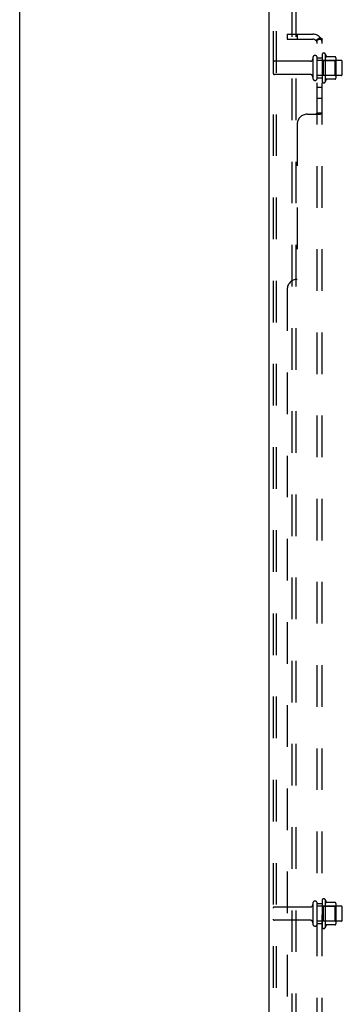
# Model space of a CAD drawing. Header units: inches. Extents: x 0 to 189, y 0 to 122.
# Tile 10 of 226: x 0 to 8, y 57 to 81. Entities that reach past the tile are written whole.
import ezdxf

# ---------------------------------------------------------------- set-up
doc = ezdxf.new("R2010")
doc.units = ezdxf.units.IN
doc.header["$LTSCALE"] = 10.388889
doc.header["$MEASUREMENT"] = 0
doc.linetypes.add('HIDDEN', pattern=[0.2, 0.1, -0.1])
doc.layers.get('0').update_dxf_attribs({"linetype": 'CONTINUOUS'})
doc.layers.add('DEFAULT_2', color=8, linetype='HIDDEN')
doc.layers.add('SUBPANEL', color=7, linetype='CONTINUOUS')

msp = doc.modelspace()

# ---------------------------------------------------------------- linework, layer by layer
at = {"color": 7, "linetype": 'Continuous'}
msp.add_line((0, 0), (0, 122.222), dxfattribs=at)
at = {"color": 3, "linetype": 'Continuous'}
msp.add_line((6.222, 35.225), (6.222, 87.801), dxfattribs=at)
at = {"layer": 'DEFAULT_2', "color": 8, "linetype": 'HIDDEN'}
for p, q in [((6.326, 87.396), (6.326, 35.338)), ((6.4, 87.396), (6.4, 35.338)), ((6.797, 35.308), (6.797, 87.426)), ((6.901, 35.308), (6.901, 87.426)), ((7.316, 80.503), (7.316, 79.988)), ((7.426, 79.988), (7.426, 80.503)), ((8.021, 80.433), (7.426, 80.433)), ((7.551, 80.58), (7.551, 79.911)), ((7.571, 80.429), (7.551, 80.449)), ((7.571, 80.429), (7.571, 80.062)), ((7.571, 80.429), (7.867, 80.429)), ((7.621, 80.601), (7.621, 79.89)), ((7.876, 80.523), (7.649, 80.523)), ((7.867, 80.429), (7.887, 80.449)), ((7.867, 80.429), (7.867, 80.062)), ((7.887, 80.501), (7.887, 79.99)), ((7.254, 80.411), (6.356, 80.411)), ((8.051, 80.088), (8.051, 80.403)), ((7.254, 80.081), (6.356, 80.081)), ((8.021, 80.058), (7.426, 80.058)), ((7.571, 80.062), (7.551, 80.042)), ((7.571, 80.062), (7.867, 80.062)), ((7.876, 79.968), (7.649, 79.968)), ((7.867, 80.062), (7.887, 80.042)), ((7.254, 59.286), (6.356, 59.286)), ((7.316, 59.378), (7.316, 58.863)), ((7.426, 58.863), (7.426, 59.378)), ((8.021, 59.308), (7.426, 59.308)), ((7.551, 59.455), (7.551, 58.786)), ((7.571, 59.304), (7.551, 59.324)), ((7.571, 59.304), (7.571, 58.937)), ((7.571, 59.304), (7.867, 59.304)), ((7.621, 59.476), (7.621, 58.765)), ((7.876, 59.398), (7.649, 59.398)), ((7.867, 59.304), (7.887, 59.324)), ((7.867, 59.304), (7.867, 58.937)), ((7.887, 59.376), (7.887, 58.865)), ((8.051, 58.963), (8.051, 59.278)), ((7.254, 58.956), (6.356, 58.956)), ((8.021, 58.933), (7.426, 58.933)), ((7.571, 58.937), (7.551, 58.917)), ((7.571, 58.937), (7.867, 58.937)), ((7.876, 58.843), (7.649, 58.843)), ((7.867, 58.937), (7.887, 58.917))]:
    msp.add_line(p, q, dxfattribs=at)
for centre, radius, start, end in [((7.254, 80.473), 0.0625, 270, 360), ((7.371, 80.503), 0.055, 0, 180), ((7.589, 80.58), 0.0384, 34.4497, 180), ((7.021, 80.246), 0.698, 23.9679, 30.6631), ((7.668, 80.533), 0.01, 203.9679, 270), ((7.876, 80.513), 0.01, 5.1938, 90), ((7.746, 80.501), 0.141, 0, 5.2081), ((8.021, 80.403), 0.03, 0, 90), ((6.356, 80.381), 0.03, 90, 180), ((6.356, 80.111), 0.03, 180, 270), ((7.254, 80.018), 0.0625, 0, 90), ((7.371, 79.988), 0.055, 180, 360), ((7.021, 80.246), 0.698, 329.3369, 336.0321), ((7.668, 79.958), 0.01, 90, 156.0321), ((7.876, 79.978), 0.01, 270, 354.8062), ((7.746, 79.99), 0.141, 354.7919, 360), ((8.021, 80.088), 0.03, 270, 360), ((7.589, 79.911), 0.0384, 180, 325.5503), ((6.356, 59.256), 0.03, 90, 180), ((7.254, 59.348), 0.0625, 270, 360), ((7.371, 59.378), 0.055, 0, 180), ((7.589, 59.455), 0.0384, 34.4497, 180), ((7.021, 59.121), 0.698, 23.9679, 30.6631), ((7.668, 59.408), 0.01, 203.9679, 270), ((7.876, 59.388), 0.01, 5.1938, 90), ((7.746, 59.376), 0.141, 0, 5.2081), ((8.021, 59.278), 0.03, 0, 90), ((6.356, 58.986), 0.03, 180, 270), ((7.254, 58.893), 0.0625, 0, 90), ((7.371, 58.863), 0.055, 180, 360), ((7.589, 58.786), 0.0384, 180, 325.5503), ((7.021, 59.121), 0.698, 329.3369, 336.0321), ((7.668, 58.833), 0.01, 90, 156.0321), ((7.876, 58.853), 0.01, 270, 354.8062), ((7.746, 58.865), 0.141, 354.7919, 360), ((8.021, 58.963), 0.03, 270, 360)]:
    msp.add_arc(centre, radius, start, end, dxfattribs=at)
at = {"layer": 'SUBPANEL', "color": 8, "linetype": 'HIDDEN'}
for p, q in [((6.676, 81.089), (6.676, 80.964)), ((6.676, 81.089), (7.314, 81.089)), ((6.676, 80.964), (7.314, 80.964)), ((6.926, 81.089), (6.926, 80.964)), ((7.497, 81.003), (7.401, 80.923)), ((7.426, 37.277), (7.426, 80.964)), ((7.426, 80.964), (7.551, 80.964)), ((7.483, 80.964), (7.482, 80.964)), ((7.551, 37.277), (7.551, 80.964)), ((7.426, 80.496), (7.551, 80.496)), ((7.426, 79.996), (7.551, 79.996)), ((7.426, 79.767), (7.551, 79.767)), ((7.426, 79.486), (7.551, 79.486)), ((7.176, 79.089), (7.497, 79.089)), ((7.401, 79.097), (7.401, 79.098)), ((7.413, 79.11), (7.415, 79.111)), ((7.422, 79.117), (7.423, 79.118)), ((7.426, 79.125), (7.551, 79.125)), ((7.548, 79.117), (7.549, 79.118)), ((7.551, 79.122), (7.551, 79.123)), ((6.926, 78.839), (6.926, 74.964)), ((6.676, 74.714), (6.676, 43.527)), ((7.426, 59.371), (7.551, 59.371)), ((7.426, 58.871), (7.551, 58.871))]:
    msp.add_line(p, q, dxfattribs=at)
for points in [[(7.401, 80.923), (7.4, 80.924), (7.4, 80.925), (7.4, 80.925), (7.4, 80.926), (7.401, 80.927), (7.401, 80.928), (7.402, 80.929), (7.403, 80.931), (7.404, 80.932), (7.405, 80.934), (7.407, 80.935), (7.408, 80.937)], [(7.408, 80.937), (7.411, 80.94), (7.413, 80.942), (7.415, 80.944), (7.417, 80.947), (7.418, 80.949), (7.42, 80.951), (7.422, 80.953), (7.423, 80.955), (7.424, 80.957), (7.425, 80.959), (7.426, 80.961), (7.426, 80.963), (7.426, 80.964)], [(7.422, 80.941), (7.422, 80.941), (7.422, 80.941), (7.422, 80.942), (7.423, 80.942), (7.423, 80.942), (7.424, 80.942), (7.424, 80.943), (7.425, 80.943), (7.425, 80.943), (7.426, 80.943), (7.426, 80.944), (7.427, 80.944), (7.427, 80.945), (7.428, 80.945), (7.429, 80.945), (7.429, 80.946), (7.43, 80.946), (7.431, 80.946), (7.432, 80.947), (7.432, 80.947), (7.433, 80.947), (7.434, 80.948), (7.435, 80.948), (7.436, 80.949), (7.436, 80.949), (7.437, 80.949), (7.438, 80.95), (7.439, 80.95), (7.44, 80.951), (7.441, 80.951), (7.442, 80.951), (7.443, 80.952), (7.444, 80.952), (7.445, 80.953), (7.446, 80.953), (7.447, 80.953), (7.448, 80.954), (7.449, 80.954), (7.45, 80.955), (7.451, 80.955), (7.452, 80.955), (7.453, 80.956), (7.454, 80.956), (7.455, 80.957), (7.456, 80.957), (7.458, 80.957), (7.459, 80.958), (7.46, 80.958), (7.461, 80.959), (7.462, 80.959), (7.463, 80.959), (7.464, 80.96), (7.465, 80.96), (7.466, 80.96), (7.467, 80.96), (7.468, 80.961), (7.469, 80.961), (7.47, 80.961), (7.471, 80.961), (7.472, 80.962), (7.473, 80.962), (7.474, 80.962), (7.475, 80.962), (7.475, 80.963), (7.476, 80.963), (7.477, 80.963), (7.478, 80.963), (7.479, 80.963), (7.48, 80.963), (7.48, 80.964), (7.481, 80.964), (7.482, 80.964), (7.483, 80.964), (7.483, 80.964), (7.484, 80.964), (7.485, 80.964), (7.485, 80.964), (7.485, 80.964), (7.486, 80.964)], [(7.426, 80.944), (7.425, 80.944), (7.425, 80.943), (7.424, 80.943), (7.424, 80.943), (7.424, 80.942), (7.423, 80.942), (7.423, 80.942), (7.423, 80.942), (7.422, 80.942), (7.422, 80.941), (7.422, 80.941), (7.422, 80.941)], [(7.486, 80.964), (7.486, 80.964), (7.486, 80.964), (7.486, 80.964), (7.486, 80.964), (7.485, 80.964), (7.485, 80.964), (7.485, 80.964), (7.484, 80.964), (7.484, 80.964), (7.483, 80.964), (7.483, 80.964)], [(7.497, 81.003), (7.499, 81.001), (7.501, 80.999), (7.504, 80.997), (7.507, 80.995), (7.51, 80.993), (7.514, 80.991), (7.518, 80.989), (7.521, 80.988)], [(7.521, 80.988), (7.528, 80.984), (7.532, 80.983), (7.535, 80.981), (7.538, 80.98), (7.541, 80.978), (7.543, 80.976), (7.546, 80.975), (7.548, 80.973), (7.549, 80.971), (7.55, 80.969), (7.551, 80.967), (7.551, 80.966), (7.551, 80.964)], [(7.401, 79.089), (7.4, 79.091), (7.4, 79.092), (7.4, 79.094), (7.4, 79.095), (7.401, 79.097), (7.401, 79.098), (7.402, 79.1), (7.403, 79.101), (7.404, 79.103), (7.405, 79.104), (7.407, 79.105), (7.408, 79.106)], [(7.401, 79.089), (7.4, 79.091), (7.4, 79.092), (7.4, 79.094), (7.4, 79.095)], [(7.402, 79.1), (7.403, 79.101), (7.404, 79.103), (7.405, 79.104), (7.407, 79.105), (7.408, 79.106), (7.41, 79.108), (7.411, 79.109), (7.413, 79.11)], [(7.415, 79.111), (7.417, 79.113), (7.418, 79.114), (7.42, 79.115)], [(7.42, 79.115), (7.422, 79.117), (7.423, 79.118), (7.424, 79.119), (7.425, 79.121), (7.426, 79.122), (7.426, 79.123), (7.426, 79.125)], [(7.424, 79.119), (7.425, 79.121), (7.426, 79.122), (7.426, 79.123), (7.426, 79.125)], [(7.497, 79.089), (7.499, 79.091), (7.501, 79.092), (7.504, 79.094)], [(7.504, 79.094), (7.507, 79.096), (7.51, 79.097), (7.514, 79.099), (7.518, 79.1), (7.525, 79.103)], [(7.525, 79.103), (7.528, 79.105), (7.532, 79.106)], [(7.532, 79.106), (7.535, 79.108), (7.538, 79.109)], [(7.538, 79.109), (7.541, 79.111), (7.543, 79.113), (7.546, 79.115)], [(7.543, 79.113), (7.546, 79.115), (7.548, 79.117), (7.549, 79.118), (7.55, 79.12), (7.551, 79.122), (7.551, 79.123), (7.551, 79.125)]]:
    msp.add_lwpolyline(points, dxfattribs=at)
for centre, radius, start, end in [((7.314, 80.852), 0.237, 0, 90), ((7.314, 80.852), 0.112, 0, 90), ((7.176, 78.839), 0.25, 90, 180), ((6.926, 74.714), 0.25, 90, 180)]:
    msp.add_arc(centre, radius, start, end, dxfattribs=at)

doc.saveas('drawing.dxf')
